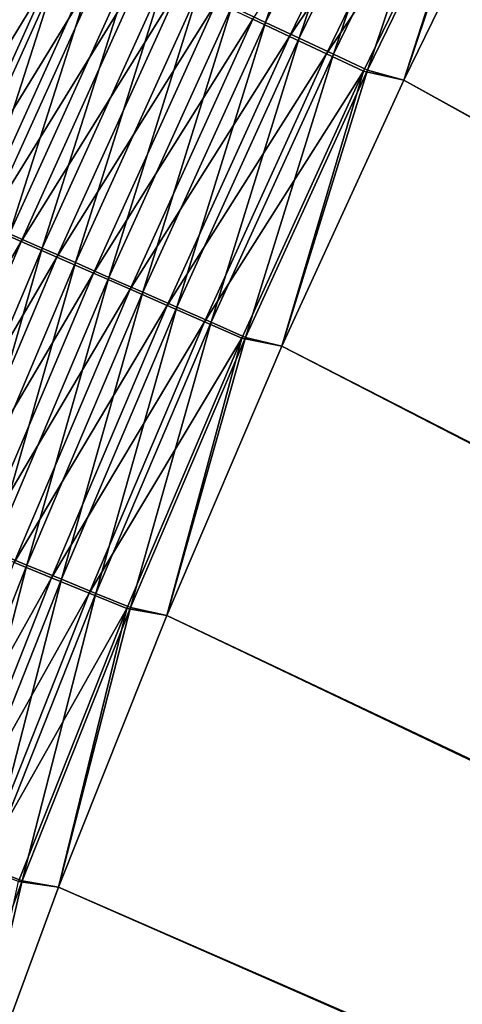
# Model space of a CAD drawing. Header units: metres. Extents: x 0 to 1400, y -1400 to 0.
# Tile 117 of 256: x 264 to 283, y -554 to -513. Entities that reach past the tile are written whole.
import ezdxf

# ---------------------------------------------------------------- set-up
doc = ezdxf.new("R2010")
doc.units = ezdxf.units.M

msp = doc.modelspace()

# ---------------------------------------------------------------- linework, layer by layer
at = {"layer": 'None'}
for points in [[(273.334717, -512.612976, -499.593994), (274.735748, -513.271484, -499.91098), (278.740173, -501.459686, -499.587769)], [(274.735748, -513.271484, -499.91098), (280.128326, -502.156067, -499.907013), (278.740173, -501.459686, -499.587769)], [(274.735748, -513.271484, -499.91098), (276.147034, -513.934753, -500.158417), (280.128326, -502.156067, -499.907013)], [(276.147034, -513.934753, -500.158417), (281.526703, -502.857605, -500.156189), (280.128326, -502.156067, -499.907013)], [(274.208405, -513.134583, -502.862335), (281.119904, -502.76825, -503.12854), (275.740723, -513.854309, -503.130981)], [(275.740723, -513.854309, -503.130981), (281.119904, -502.76825, -503.12854), (282.64566, -503.533264, -503.322449)], [(281.526703, -502.857605, -500.156189), (276.147034, -513.934753, -500.158417), (277.565186, -514.601257, -500.335754)], [(282.931946, -503.562561, -500.334747), (281.526703, -502.857605, -500.156189), (277.565186, -514.601257, -500.335754)], [(282.64566, -503.533264, -503.322449), (277.280487, -514.577637, -503.323517), (275.740723, -513.854309, -503.130981)], [(284.175171, -504.300171, -503.439056), (277.280487, -514.577637, -503.323517), (282.64566, -503.533264, -503.322449)], [(277.565186, -514.601257, -500.335754), (278.986816, -515.269409, -500.442383), (282.931946, -503.562561, -500.334747)], [(278.986816, -515.269409, -500.442383), (284.340637, -504.269287, -500.442139), (282.931946, -503.562561, -500.334747)], [(277.280487, -514.577637, -503.323517), (284.175171, -504.300171, -503.439056), (278.824005, -515.302673, -503.439301)], [(284.175171, -504.300171, -503.439056), (280.502319, -515.679871, -503.477753), (278.824005, -515.302673, -503.439301)], [(280.50238, -515.679932, -500.477753), (284.340637, -504.269287, -500.442139), (278.986816, -515.269409, -500.442383)], [(285.861542, -504.709686, -503.477753), (280.502319, -515.679871, -503.477753), (284.175171, -504.300171, -503.439056)], [(280.50238, -515.679932, -500.477753), (285.861603, -504.709747, -500.477753), (284.340637, -504.269287, -500.442139)], [(280.502319, -515.679871, -503.477753), (285.861542, -504.709686, -503.477753), (623.399841, -706.274292, -503.477753)], [(285.861603, -504.709747, -500.477753), (280.50238, -515.679932, -500.477753), (626.394043, -706.461426, -500.477753)], [(258.793579, -519.881409, -498.940918), (263.994843, -508.337158, -498.907379), (265.375519, -508.985657, -499.687866)], [(260.134766, -520.360596, -496.29892), (265.328888, -508.850555, -496.268066), (264.088165, -508.267487, -495.486969)], [(265.328888, -508.850555, -496.268066), (260.134766, -520.360596, -496.29892), (261.417786, -520.92395, -497.012634)], [(266.600525, -509.448151, -496.986969), (265.328888, -508.850555, -496.268066), (261.417786, -520.92395, -497.012634)], [(258.793579, -519.881409, -498.940918), (265.375519, -508.985657, -499.687866), (260.186615, -520.492737, -499.715729)], [(260.186615, -520.492737, -499.715729), (265.375519, -508.985657, -499.687866), (266.78717, -509.648682, -500.398926)], [(266.78717, -509.648682, -500.398926), (261.610626, -521.117676, -500.421631), (260.186615, -520.492737, -499.715729)], [(261.417786, -520.92395, -497.012634), (262.72934, -521.499878, -497.662842), (266.600525, -509.448151, -496.986969)], [(268.227234, -510.325104, -501.038788), (261.610626, -521.117676, -500.421631), (266.78717, -509.648682, -500.398926)], [(262.72934, -521.499878, -497.662842), (267.900665, -510.059143, -497.641937), (266.600525, -509.448151, -496.986969)], [(267.900665, -510.059143, -497.641937), (262.72934, -521.499878, -497.662842), (264.067078, -522.087341, -498.247925)], [(269.22699, -510.682465, -498.231354), (267.900665, -510.059143, -497.641937), (264.067078, -522.087341, -498.247925)], [(268.227234, -510.325104, -501.038788), (263.06308, -521.755127, -501.056824), (261.610626, -521.117676, -500.421631)], [(269.692963, -511.01355, -501.605804), (263.06308, -521.755127, -501.056824), (268.227234, -510.325104, -501.038788)], [(264.067078, -522.087341, -498.247925), (265.428467, -522.685181, -498.766388), (269.22699, -510.682465, -498.231354)], [(265.428467, -522.685181, -498.766388), (270.576935, -511.316925, -498.753601), (269.22699, -510.682465, -498.231354)], [(269.692963, -511.01355, -501.605804), (264.541229, -522.40387, -501.61969), (263.06308, -521.755127, -501.056824)], [(271.180847, -511.712433, -502.099152), (264.541229, -522.40387, -501.61969), (269.692963, -511.01355, -501.605804)], [(265.428467, -522.685181, -498.766388), (266.810303, -523.291992, -499.217438), (270.576935, -511.316925, -498.753601)], [(266.810303, -523.291992, -499.217438), (271.947327, -511.960968, -499.208038), (270.576935, -511.316925, -498.753601)], [(264.541229, -522.40387, -501.61969), (271.180847, -511.712433, -502.099152), (266.041504, -523.062317, -502.109375)], [(266.041504, -523.062317, -502.109375), (271.180847, -511.712433, -502.099152), (272.687225, -512.420044, -502.518188)], [(266.810303, -523.291992, -499.217438), (268.209167, -523.90625, -499.600555), (271.947327, -511.960968, -499.208038)], [(268.209167, -523.90625, -499.600555), (273.334717, -512.612976, -499.593994), (271.947327, -511.960968, -499.208038)], [(266.041504, -523.062317, -502.109375), (272.687225, -512.420044, -502.518188), (267.560303, -523.728882, -502.52533)], [(267.560303, -523.728882, -502.52533), (272.687225, -512.420044, -502.518188), (274.208405, -513.134583, -502.862335)], [(268.209167, -523.90625, -499.600555), (269.621643, -524.526611, -499.915192), (273.334717, -512.612976, -499.593994)], [(269.621643, -524.526611, -499.915192), (274.735748, -513.271484, -499.91098), (273.334717, -512.612976, -499.593994)], [(267.560303, -523.728882, -502.52533), (274.208405, -513.134583, -502.862335), (269.093933, -524.402039, -502.866913)], [(269.093933, -524.402039, -502.866913), (274.208405, -513.134583, -502.862335), (275.740723, -513.854309, -503.130981)], [(269.621643, -524.526611, -499.915192), (271.044403, -525.151367, -500.160797), (274.735748, -513.271484, -499.91098)], [(271.044403, -525.151367, -500.160797), (276.147034, -513.934753, -500.158417), (274.735748, -513.271484, -499.91098)], [(275.740723, -513.854309, -503.130981), (270.638672, -525.080017, -503.133575), (269.093933, -524.402039, -502.866913)], [(277.280487, -514.577637, -503.323517), (270.638672, -525.080017, -503.133575), (275.740723, -513.854309, -503.130981)], [(276.147034, -513.934753, -500.158417), (271.044403, -525.151367, -500.160797), (272.47403, -525.779236, -500.336792)], [(277.565186, -514.601257, -500.335754), (276.147034, -513.934753, -500.158417), (272.47403, -525.779236, -500.336792)], [(270.638672, -525.080017, -503.133575), (277.280487, -514.577637, -503.323517), (272.190887, -525.761292, -503.324646)], [(272.190887, -525.761292, -503.324646), (277.280487, -514.577637, -503.323517), (278.824005, -515.302673, -503.439301)], [(272.47403, -525.779236, -500.336792), (273.907135, -526.408569, -500.442627), (277.565186, -514.601257, -500.335754)], [(273.907135, -526.408569, -500.442627), (278.986816, -515.269409, -500.442383), (277.565186, -514.601257, -500.335754)], [(272.190887, -525.761292, -503.324646), (278.824005, -515.302673, -503.439301), (273.746857, -526.444214, -503.439606)], [(278.824005, -515.302673, -503.439301), (275.420532, -526.781006, -503.477753), (273.746857, -526.444214, -503.439606)], [(275.420593, -526.781067, -500.477753), (278.986816, -515.269409, -500.442383), (273.907135, -526.408569, -500.442627)], [(280.502319, -515.679871, -503.477753), (275.420532, -526.781006, -503.477753), (278.824005, -515.302673, -503.439301)], [(275.420593, -526.781067, -500.477753), (280.50238, -515.679932, -500.477753), (278.986816, -515.269409, -500.442383)], [(275.420532, -526.781006, -503.477753), (280.502319, -515.679871, -503.477753), (623.399841, -706.274292, -503.477753)], [(280.50238, -515.679932, -500.477753), (275.420593, -526.781067, -500.477753), (626.394043, -706.461426, -500.477753)], [(264.541229, -522.40387, -501.61969), (258.187988, -533.317932, -501.075714), (263.06308, -521.755127, -501.056824)], [(258.187988, -533.317932, -501.075714), (264.541229, -522.40387, -501.61969), (259.677094, -533.926697, -501.634216)], [(259.677094, -533.926697, -501.634216), (264.541229, -522.40387, -501.61969), (266.041504, -523.062317, -502.109375)], [(260.567017, -534.185791, -498.779755), (265.428467, -522.685181, -498.766388), (264.067078, -522.087341, -498.247925)], [(260.567017, -534.185791, -498.779755), (261.958923, -534.755188, -499.227295), (265.428467, -522.685181, -498.766388)], [(261.958923, -534.755188, -499.227295), (266.810303, -523.291992, -499.217438), (265.428467, -522.685181, -498.766388)], [(259.677094, -533.926697, -501.634216), (266.041504, -523.062317, -502.109375), (261.188354, -534.544556, -502.120087)], [(261.188354, -534.544556, -502.120087), (266.041504, -523.062317, -502.109375), (267.560303, -523.728882, -502.52533)], [(261.958923, -534.755188, -499.227295), (263.367859, -535.331543, -499.607452), (266.810303, -523.291992, -499.217438)], [(263.367859, -535.331543, -499.607452), (268.209167, -523.90625, -499.600555), (266.810303, -523.291992, -499.217438)], [(261.188354, -534.544556, -502.120087), (267.560303, -523.728882, -502.52533), (262.718079, -535.169922, -502.532806)], [(262.718079, -535.169922, -502.532806), (267.560303, -523.728882, -502.52533), (269.093933, -524.402039, -502.866913)], [(263.367859, -535.331543, -499.607452), (264.790436, -535.913452, -499.919617), (268.209167, -523.90625, -499.600555)], [(264.790436, -535.913452, -499.919617), (269.621643, -524.526611, -499.915192), (268.209167, -523.90625, -499.600555)], [(269.093933, -524.402039, -502.866913), (264.262604, -535.801392, -502.871735), (262.718079, -535.169922, -502.532806)], [(270.638672, -525.080017, -503.133575), (264.262604, -535.801392, -502.871735), (269.093933, -524.402039, -502.866913)], [(264.790436, -535.913452, -499.919617), (266.223236, -536.499573, -500.163269), (269.621643, -524.526611, -499.915192)], [(266.223236, -536.499573, -500.163269), (271.044403, -525.151367, -500.160797), (269.621643, -524.526611, -499.915192)], [(264.262604, -535.801392, -502.871735), (270.638672, -525.080017, -503.133575), (265.818237, -536.437378, -503.136261)], [(265.818237, -536.437378, -503.136261), (270.638672, -525.080017, -503.133575), (272.190887, -525.761292, -503.324646)], [(271.044403, -525.151367, -500.160797), (266.223236, -536.499573, -500.163269), (267.662903, -537.088501, -500.337891)], [(272.47403, -525.779236, -500.336792), (271.044403, -525.151367, -500.160797), (267.662903, -537.088501, -500.337891)], [(265.818237, -536.437378, -503.136261), (272.190887, -525.761292, -503.324646), (267.381348, -537.076416, -503.325867)], [(267.381348, -537.076416, -503.325867), (272.190887, -525.761292, -503.324646), (273.746857, -526.444214, -503.439606)], [(267.662903, -537.088501, -500.337891), (269.106049, -537.678894, -500.442902), (272.47403, -525.779236, -500.336792)], [(269.106049, -537.678894, -500.442902), (273.907135, -526.408569, -500.442627), (272.47403, -525.779236, -500.336792)], [(267.381348, -537.076416, -503.325867), (273.746857, -526.444214, -503.439606), (268.948212, -537.717041, -503.43988)], [(273.746857, -526.444214, -503.439606), (270.620087, -538.006104, -503.477753), (268.948212, -537.717041, -503.43988)], [(270.620148, -538.006165, -500.477753), (273.907135, -526.408569, -500.442627), (269.106049, -537.678894, -500.442902)], [(275.420532, -526.781006, -503.477753), (270.620087, -538.006104, -503.477753), (273.746857, -526.444214, -503.439606)], [(270.620148, -538.006165, -500.477753), (275.420593, -526.781067, -500.477753), (273.907135, -526.408569, -500.442627)], [(623.399841, -706.274292, -503.477753), (270.620087, -538.006104, -503.477753), (275.420532, -526.781006, -503.477753)], [(626.394043, -706.461426, -500.477753), (275.420593, -526.781067, -500.477753), (270.620148, -538.006165, -500.477753)], [(260.24649, -547.424194, -499.924225), (264.790436, -535.913452, -499.919617), (263.367859, -535.331543, -499.607452)], [(259.718811, -547.324646, -502.876709), (264.262604, -535.801392, -502.871735), (265.818237, -536.437378, -503.136261)], [(260.24649, -547.424194, -499.924225), (261.687988, -547.971436, -500.165863), (264.790436, -535.913452, -499.919617)], [(261.687988, -547.971436, -500.165863), (266.223236, -536.499573, -500.163269), (264.790436, -535.913452, -499.919617)], [(259.718811, -547.324646, -502.876709), (265.818237, -536.437378, -503.136261), (261.283875, -547.918457, -503.139099)], [(261.283875, -547.918457, -503.139099), (265.818237, -536.437378, -503.136261), (267.381348, -537.076416, -503.325867)], [(266.223236, -536.499573, -500.163269), (261.687988, -547.971436, -500.165863), (263.136322, -548.521301, -500.33905)], [(267.662903, -537.088501, -500.337891), (266.223236, -536.499573, -500.163269), (263.136322, -548.521301, -500.33905)], [(261.283875, -547.918457, -503.139099), (267.381348, -537.076416, -503.325867), (262.856354, -548.515076, -503.327118)], [(262.856354, -548.515076, -503.327118), (267.381348, -537.076416, -503.325867), (268.948212, -537.717041, -503.43988)], [(263.136322, -548.521301, -500.33905), (264.588104, -549.072449, -500.443176), (267.662903, -537.088501, -500.337891)], [(264.588104, -549.072449, -500.443176), (269.106049, -537.678894, -500.442902), (267.662903, -537.088501, -500.337891)], [(268.948212, -537.717041, -503.43988), (264.432587, -549.113159, -503.440186), (262.856354, -548.515076, -503.327118)], [(268.948212, -537.717041, -503.43988), (266.10495, -549.348328, -503.477753), (264.432587, -549.113159, -503.440186)], [(266.10498, -549.348389, -500.477753), (269.106049, -537.678894, -500.442902), (264.588104, -549.072449, -500.443176)], [(270.620087, -538.006104, -503.477753), (266.10495, -549.348328, -503.477753), (268.948212, -537.717041, -503.43988)], [(266.10495, -549.348328, -503.477753), (270.620087, -538.006104, -503.477753), (623.399841, -706.274292, -503.477753)], [(266.10498, -549.348389, -500.477753), (270.620148, -538.006165, -500.477753), (269.106049, -537.678894, -500.442902)], [(270.620148, -538.006165, -500.477753), (266.10498, -549.348389, -500.477753), (626.394043, -706.461426, -500.477753)], [(260.357758, -560.581482, -500.443481), (264.588104, -549.072449, -500.443176), (263.136322, -548.521301, -500.33905)], [(261.879059, -560.80072, -500.477753), (264.588104, -549.072449, -500.443176), (260.357758, -560.581482, -500.443481)], [(266.10495, -549.348328, -503.477753), (261.879028, -560.80072, -503.477753), (264.432587, -549.113159, -503.440186)], [(261.879059, -560.80072, -500.477753), (266.10498, -549.348389, -500.477753), (264.588104, -549.072449, -500.443176)], [(261.879028, -560.80072, -503.477753), (266.10495, -549.348328, -503.477753), (623.399841, -706.274292, -503.477753)], [(266.10498, -549.348389, -500.477753), (261.879059, -560.80072, -500.477753), (626.394043, -706.461426, -500.477753)]]:
    msp.add_3dface(points, dxfattribs=at)

doc.saveas('drawing.dxf')
